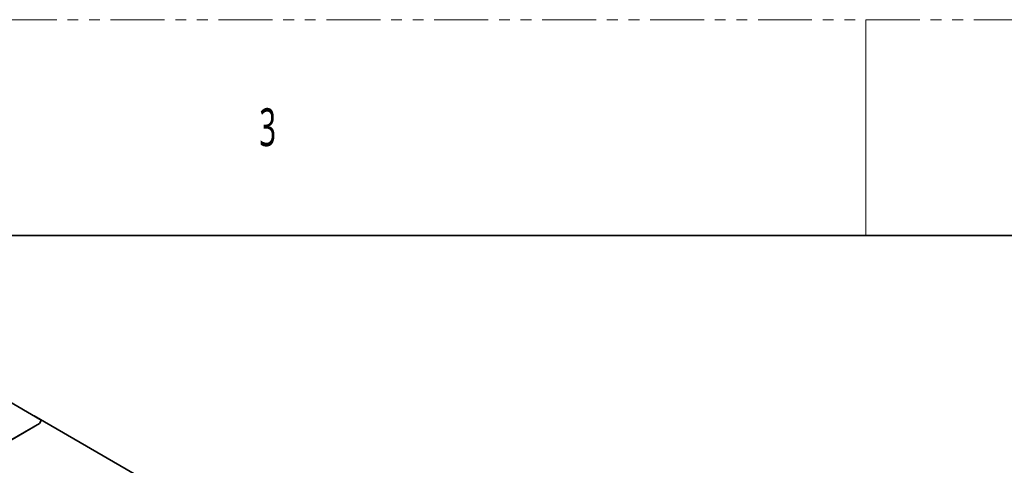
# Model space of a CAD drawing. Header units: millimetres. Extents: x 2 to 1120, y -2 to 861.
# Tile 197 of 226: x 741 to 857, y 809 to 861. Entities that reach past the tile are written whole.
import ezdxf

# ---------------------------------------------------------------- set-up
doc = ezdxf.new("R2010")
doc.units = ezdxf.units.MM
doc.linetypes.add('PHANTOM', pattern=[12.7, 6.35, -1.27, 1.27, -1.27, 1.27, -1.27])
doc.styles.add('SLDTEXTSTYLE1', font='meiryo.ttc', dxfattribs={"width": 0.6})

msp = doc.modelspace()

# ---------------------------------------------------------------- linework, layer by layer
at = {"color": 7, "linetype": 'PHANTOM', "lineweight": 18}
msp.add_line((2.3854, 861.358), (1119.9854, 861.358), dxfattribs=at)
at = {"color": 7, "linetype": 'Continuous', "lineweight": 18}
msp.add_line((840.5854, 861.358), (840.5854, 835.958), dxfattribs=at)
at = {"color": 7, "linetype": 'Continuous', "lineweight": 35}
for p, q in [((15.0854, 835.958), (1107.2854, 835.958)), ((743.5061, 814.2261), (739.1456, 816.7978)), ((742.6754, 814.7383), (742.6563, 814.7273)), ((1020.8512, 654.1508), (742.6754, 814.7383)), ((734.8558, 808.9603), (743.3175, 813.8451)), ((743.3175, 813.8233), (734.8558, 808.9385)), ((743.3175, 813.8451), (743.5061, 814.2261)), ((743.5061, 814.2043), (743.3175, 813.8233)), ((743.3175, 813.8451), (743.3175, 813.8233)), ((743.5061, 814.2261), (743.5061, 814.2043))]:
    msp.add_line(p, q, dxfattribs=at)

# ---------------------------------------------------------------- texts
at = {"color": 7, "linetype": 'Continuous', "lineweight": 0, "insert": (769.1797, 850.9307), "char_height": 4.445, "attachment_point": 1, "style": 'SLDTEXTSTYLE1'}
msp.add_mtext('3', dxfattribs=at)

doc.saveas('drawing.dxf')
